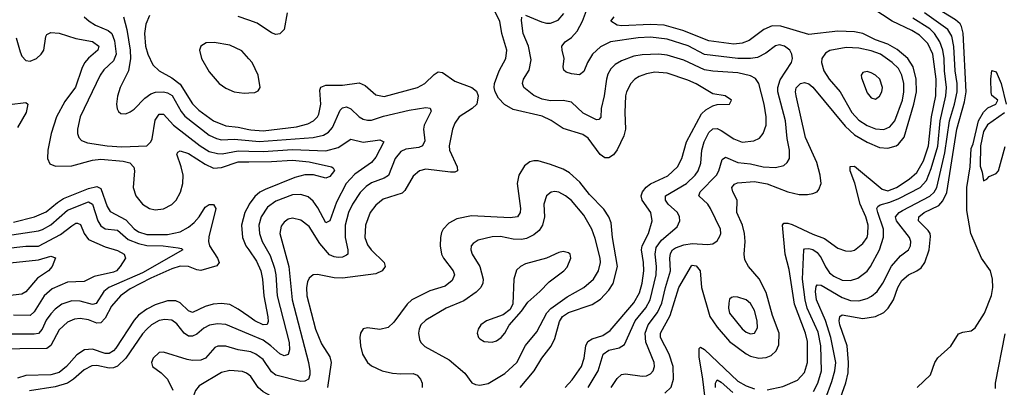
# Model space of a CAD drawing. Header units: inches. Extents: x 1649636 to 1815363, y 506543 to 641975.
# Tile 171 of 256: x 1728900 to 1733629, y 544290 to 546056. Entities that reach past the tile are written whole.
import ezdxf

# ---------------------------------------------------------------- set-up
doc = ezdxf.new("R2010")
doc.units = ezdxf.units.IN
doc.header["$MEASUREMENT"] = 0
doc.layers.add('B7524', color=7, linetype='Continuous')
doc.layers.add('B7534', color=7, linetype='Continuous')

msp = doc.modelspace()

# ---------------------------------------------------------------- linework, layer by layer
at = {"layer": 'B7524', "color": 5}
for points, elevation in [([(1729523.3, 546076.7), (1729505.5, 546034.5), (1729499.9, 545990), (1729504.9, 545930), (1729514.8, 545890), (1729538.9, 545838.9), (1729570, 545810.1), (1729630, 545777.6), (1729670, 545747.4), (1729730, 545652.9), (1729761, 545621), (1729830, 545570.1), (1729890, 545545.7), (1729950, 545539.9), (1730000, 545528.8)], 480), ([(1729210.2, 546070), (1729234, 546050), (1729264.2, 546030), (1729324.9, 546004.9), (1729342.3, 545990), (1729355.3, 545955.3), (1729362.9, 545890), (1729350, 545858.1), (1729304.8, 545815.2), (1729286.8, 545790), (1729190.9, 545590), (1729176.8, 545530), (1729177.2, 545510), (1729184.4, 545490), (1729196.8, 545476.8), (1729224.9, 545464.9), (1729320.7, 545450), (1729390, 545445.3), (1729509.9, 545450.1), (1729530, 545468.9), (1729536.2, 545483.8), (1729550, 545572.9), (1729570, 545602.7), (1729577.3, 545602.7), (1729590, 545602.5), (1729637.9, 545550), (1729766.4, 545450), (1729810, 545423.9), (1729850, 545412.9), (1729872.7, 545412.7), (1729950, 545426.6), (1730000, 545425.3)], 440), ([(1729397.9, 546070), (1729414.6, 546010), (1729430.8, 545910), (1729432.3, 545870), (1729422.4, 545810), (1729383.2, 545730), (1729369.2, 545689.2), (1729365.2, 545650), (1729368.8, 545628.8), (1729374.9, 545614.9), (1729386.4, 545606.4), (1729410, 545604.4), (1729430, 545613.7), (1729450, 545627.2), (1729500.7, 545679.3), (1729530, 545699.8), (1729552, 545708), (1729590.1, 545710.1), (1729610, 545705.8), (1729632.5, 545692.5), (1729675.7, 545615.7), (1729693.7, 545593.7), (1729810, 545500.9), (1729845.2, 545485.2), (1729870, 545479.7), (1729930, 545482.7), (1730000, 545475.8)], 460), ([(1730000, 546054.6), (1729950, 546072.2)], 480), ([(1728882.1, 545970), (1728901.5, 545901.5), (1728910, 545881.7), (1728930, 545860.2), (1728950, 545857.7), (1728980.4, 545870), (1729002.9, 545890), (1729015, 545910), (1729024.8, 545975.2), (1729030, 545986), (1729050, 545995.5), (1729090, 545992.2), (1729170, 545966), (1729250, 545952.4), (1729279.5, 545930), (1729275.5, 545910), (1729230, 545872.3), (1729210.7, 545849.3), (1729197.7, 545822.3), (1729168.5, 545731.5), (1729116, 545664), (1729077.4, 545590), (1729050.6, 545510), (1729035.3, 545430), (1729033.8, 545390), (1729044.1, 545364.1), (1729072, 545352), (1729150, 545354.9), (1729250, 545381.9), (1729290, 545386.5), (1729396.6, 545376.6), (1729429.1, 545369.1), (1729448.5, 545348.5), (1729450.9, 545330), (1729444.7, 545250), (1729457.6, 545210), (1729490, 545169.7), (1729523.2, 545150), (1729550, 545143.4), (1729590, 545147.3), (1729630, 545168.5), (1729651, 545190), (1729672.6, 545227.4), (1729684.2, 545270), (1729684.3, 545310), (1729675.4, 545350), (1729654.2, 545410), (1729659.7, 545420.3), (1729670, 545425.8), (1729710, 545413.1), (1729790, 545361.6), (1729830, 545343.1), (1729870, 545345.9), (1729950, 545373.5), (1730000, 545374)], 420), ([(1730000, 545868.4), (1729966.5, 545906.5), (1729910, 545934.6), (1729833.4, 545946.6), (1729794.9, 545945.1), (1729770.3, 545930), (1729763.2, 545910), (1729773.4, 545870), (1729810, 545805.8), (1729858.5, 545750), (1729890, 545726.8), (1729930, 545710.1), (1729977.3, 545702.7), (1730000, 545704.7)], 520), ([(1728850.3, 545649.7), (1728930, 545659.3), (1728939, 545650), (1728930.8, 545610), (1728890, 545538.6)], 380), ([(1728870, 545083.4), (1728971.3, 545108.7), (1729026.5, 545133.6), (1729081.2, 545178.8), (1729110, 545197), (1729230, 545245.4), (1729270, 545254.5), (1729290, 545246), (1729319.5, 545159.5), (1729334.2, 545134.2), (1729410, 545094.7), (1729450, 545052.3), (1729470, 545037.8), (1729510, 545024.6), (1729610, 545023.9), (1729670, 545037.1), (1729710, 545060.1), (1729737.7, 545082.3), (1729762.6, 545110), (1729790, 545156), (1729810, 545169.3), (1729830, 545168), (1729841.6, 545150), (1729807.6, 545012.4), (1729806.9, 544990), (1729812.2, 544970), (1729849.5, 544910), (1729857.3, 544890), (1729846, 544874), (1729770, 544852.2), (1729750, 544854.2), (1729710, 544869.9), (1729670, 544871.5), (1729630, 544859.8), (1729530, 544813.9), (1729430, 544762.6), (1729383.6, 544730), (1729340.3, 544679.7), (1729310, 544622.5), (1729290, 544599.7), (1729270, 544599), (1729230, 544615.1), (1729190, 544621.6), (1729162.5, 544617.5), (1729130, 544602.6), (1729090, 544567), (1729050, 544490.5), (1729030, 544476.2), (1728770, 544473.8)], 380), ([(1728830, 545018.6), (1728990, 545042.3), (1729010, 545048.6), (1729050, 545071.6), (1729130, 545141.3), (1729230, 545181.4), (1729250, 545170), (1729275.2, 545090), (1729290, 545066.3), (1729310, 545051.7), (1729370, 545045.9), (1729420.2, 545000.2), (1729470, 544980.7), (1729510, 544971.8), (1729589.7, 544969.7), (1729661.1, 544961.1), (1729676.8, 544956.8), (1729683.7, 544950), (1729490, 544839.6), (1729328.8, 544770), (1729304.6, 544750), (1729267.6, 544692.4), (1729250, 544687.7), (1729190, 544703.4), (1729150, 544706.1), (1729102.6, 544690), (1729070, 544665.2), (1729050, 544642.8), (1729027.6, 544612.4), (1729007.8, 544570), (1728990, 544549.5), (1728970, 544545.6), (1728850, 544546.2)], 360), ([(1730000, 545165), (1729981.1, 545130), (1729965.5, 545070), (1729970.5, 545010), (1729986.3, 544970), (1730000, 544950.2)], 420), ([(1728830, 544957), (1728930, 544968.7), (1728990, 544967.7), (1729095.9, 545024.1), (1729150, 545066.6), (1729170, 545078.9), (1729178.2, 545078.2), (1729192.5, 545072.5), (1729209.4, 545029.4), (1729230, 545000.6), (1729310, 544964.4), (1729370, 544946.8), (1729402, 544930), (1729408.8, 544910), (1729383.1, 544870), (1729364.9, 544850), (1729350, 544843.2), (1729257.8, 544822.2), (1729210, 544798), (1729130, 544795.4), (1729056.6, 544763.4), (1729016.9, 544730), (1728970, 544652.6), (1728950, 544635.6), (1728870, 544636.1)], 340), ([(1728730, 544875.4), (1728990, 544902.9), (1729050, 544920.6), (1729071.5, 544911.5), (1729056.3, 544870), (1729038.4, 544850), (1728986.1, 544813.9), (1728930, 544748.3), (1728910, 544737), (1728813.7, 544726.3)], 320), ([(1730000, 544630.7), (1729950, 544666.1), (1729910, 544688.4), (1729870, 544693.2), (1729829.3, 544689.3), (1729790, 544679), (1729730, 544650.4), (1729710, 544657.3), (1729670, 544696.1), (1729650, 544706), (1729610, 544705.8), (1729550, 544686.2), (1729510, 544665.1), (1729470, 544636.1), (1729450, 544612.7), (1729361.1, 544478.9), (1729350, 544465.4), (1729330, 544452.6), (1729310, 544452.9), (1729250, 544472.7), (1729210.4, 544469.6), (1729173.7, 544446.3), (1729125.4, 544390), (1729090, 544361.4), (1729050, 544350.2), (1728930, 544346.2), (1728890, 544334.2)], 420), ([(1730000, 544545.9), (1729890, 544592.3), (1729850, 544596), (1729811.2, 544588.8), (1729785.1, 544574.9), (1729750, 544545.3), (1729730, 544535.4), (1729710, 544535.9), (1729690, 544549.9), (1729654.8, 544594.8), (1729630, 544612.1), (1729596.8, 544616.8), (1729569.1, 544610.9), (1729532.4, 544590), (1729510, 544569.9), (1729490, 544547.2), (1729410, 544430.5), (1729370, 544391.3), (1729350, 544383.4), (1729330, 544382.7), (1729270, 544395.1), (1729246.7, 544393.3), (1729210, 544374.1), (1729158.9, 544330), (1729129.3, 544310.7), (1729070, 544292.2), (1728946.5, 544273.5)], 440), ([(1730000, 544461.9), (1729950, 544470.8), (1729890, 544488.3), (1729851.3, 544488.7), (1729837.8, 544482.2), (1729791.6, 544430), (1729770, 544420.4), (1729730, 544419.1), (1729703.7, 544423.7), (1729590, 544459.7), (1729570, 544457.7), (1729541.5, 544430), (1729533.1, 544410), (1729537.6, 544390), (1729580, 544360), (1729610.1, 544330.1), (1729635.9, 544275.9)], 460), ([(1730000, 544350.4), (1729990, 544358.5), (1729970, 544366.2), (1729910, 544371.2), (1729870, 544360.9), (1729762.6, 544297.4), (1729744.7, 544275.3), (1729734.6, 544250), (1729730.1, 544130), (1729705.9, 543985.9), (1729705.1, 543950), (1729710, 543922), (1729730, 543881.2), (1729770, 543850.7), (1729810, 543839.8), (1729850, 543844.2), (1729870, 543853.2), (1729890, 543871.5), (1729992.7, 544047.3), (1730000, 544056.1)], 480)]:
    msp.add_lwpolyline(points, dxfattribs=dict(at, elevation=elevation))
at = {"layer": 'B7534', "color": 5}
for points, elevation in [([(1731520.8, 544290), (1731553.7, 544326.3), (1731598.4, 544390), (1731611.9, 544430), (1731619.5, 544490), (1731628.8, 544510), (1731650, 544522.6), (1731700.2, 544539.8), (1731736.5, 544563.5), (1731850, 544696.4), (1731876.4, 544743.6), (1731889.6, 544790), (1731897.7, 544850), (1731896.6, 544890), (1731886.9, 544950), (1731889.6, 544970), (1731919.9, 545030), (1731937.3, 545090), (1731930.9, 545130), (1731889.5, 545190), (1731885.7, 545210), (1731891.7, 545230), (1731908.4, 545251.6), (1731930, 545268.4), (1732013.9, 545306.1), (1732059.9, 545350), (1732080.7, 545390), (1732102.9, 545470), (1732175.1, 545604.9), (1732196.2, 545623.8), (1732230, 545642.9), (1732250, 545648.3), (1732309.2, 545650.8), (1732319.3, 545670), (1732289, 545690), (1732230, 545700.9), (1732150, 545747.5), (1732110, 545765.6), (1732010, 545799.1), (1731950, 545803.9), (1731910, 545796.6), (1731875.8, 545784.2), (1731854.2, 545770), (1731835.4, 545750), (1731814.4, 545710), (1731809.5, 545690), (1731806.8, 545610), (1731810.1, 545529.9), (1731802.2, 545497.8), (1731769.1, 545430.9), (1731752.1, 545407.9), (1731730, 545393), (1731710, 545393), (1731688.1, 545408.1), (1731630, 545487.6), (1731604.6, 545504.6), (1731510, 545534.1), (1731452.7, 545572.7), (1731410, 545593.3), (1731270, 545624.3), (1731228.9, 545648.9), (1731199.8, 545679.8), (1731183.7, 545710), (1731178.7, 545730), (1731180.6, 545750), (1731202.6, 545810), (1731234.9, 545870), (1731239.6, 545910), (1731215.5, 545990), (1731205.6, 546050), (1731135, 546190)], 480), ([(1730184, 546090), (1730170.4, 546009.6), (1730150, 545988.4), (1730130, 545985.5), (1730110, 545993.3), (1730040.3, 546040.3), (1730000, 546054.6)], 480), ([(1731330, 546078.2), (1731405.7, 546045.7), (1731430, 546039.8), (1731450, 546040.4), (1731485.9, 546054.1), (1731514.2, 546085.8)], 460), ([(1731741.7, 544290), (1731770, 544332), (1731790, 544351.5), (1731810, 544355.4), (1731890, 544343.2), (1731910, 544345.1), (1731930, 544355.2), (1731942.3, 544370), (1731949.9, 544390), (1731947.9, 544410), (1731907.8, 544507.8), (1731904.3, 544550), (1731919.2, 544590), (1731964.2, 544650), (1731985, 544695), (1732001.2, 544770), (1732026.2, 544850), (1732022.7, 544910), (1732026.4, 544933.6), (1732036.1, 544950), (1732050, 544960.6), (1732090, 544975.3), (1732130, 544980.8), (1732204.4, 544975.6), (1732230, 544980.2), (1732250, 544994.3), (1732263.7, 545016.3), (1732268.1, 545030), (1732266.8, 545050), (1732218.7, 545150), (1732205.3, 545170), (1732161.4, 545210), (1732169.1, 545230), (1732247.4, 545310), (1732258, 545330), (1732274.9, 545385.1), (1732290, 545396.5), (1732350, 545369.6), (1732410, 545363.8), (1732471, 545349), (1732530, 545345.9), (1732570, 545356.1), (1732586.9, 545370), (1732596.8, 545390), (1732597.9, 545430), (1732585.8, 545485.8), (1732578, 545570), (1732541.2, 545710), (1732541.1, 545730), (1732552.6, 545767.4), (1732606.9, 545850), (1732611.6, 545870), (1732608.2, 545890), (1732598.5, 545910), (1732573.7, 545930), (1732550, 545935.5), (1732530, 545930.5), (1732484.2, 545895.8), (1732444.5, 545875.5), (1732410.5, 545869.5), (1732350, 545869.3), (1732190, 545888.8), (1732111.6, 545931.6), (1732010, 545963), (1731930, 545972), (1731870, 545969.9), (1731738.4, 545950), (1731690, 545926.3), (1731651.7, 545890), (1731627.7, 545850), (1731610, 545808.2), (1731589.2, 545790.8), (1731550, 545796.2), (1731525, 545805), (1731513.9, 545813.9), (1731509.8, 545830), (1731515.4, 545870), (1731504.8, 545910), (1731504.5, 545930), (1731520.3, 545950), (1731550, 545971.3), (1731578.1, 546001.9), (1731602.6, 546050), (1731626.5, 546113.5)], 440), ([(1732490, 544278.8), (1732566.1, 544293.9), (1732635.6, 544324.4), (1732670, 544361.8), (1732684.5, 544410), (1732684.6, 544510), (1732674.3, 544550), (1732621.3, 544690), (1732596.7, 544856.7), (1732576.7, 544930), (1732563.2, 545070), (1732570, 545078.3), (1732590, 545078.5), (1732610, 545072.3), (1732710, 545025.7), (1732765.3, 545005.3), (1732830, 544959.1), (1732866.4, 544946.4), (1732890, 544943.7), (1732910, 544948.8), (1732950, 544981.6), (1732969.9, 545010.1), (1732974.5, 545025.5), (1732975.5, 545070), (1732963.9, 545110), (1732937.8, 545170), (1732911.5, 545271.5), (1732889.5, 545330), (1732888.8, 545351.2), (1732910, 545352.4), (1733042.9, 545242.9), (1733070, 545234.3), (1733111.5, 545250), (1733172.7, 545290), (1733210, 545322.6), (1733241.6, 545378.4), (1733264.6, 545450), (1733279.2, 545590), (1733300.5, 545690), (1733301.7, 545770), (1733285.3, 545890), (1733262, 545942), (1733222, 545982), (1733185, 546005), (1733090, 546048.7), (1732997.1, 546110)], 380), ([(1732770, 544234.3), (1732801.2, 544318.8), (1732815.7, 544370), (1732820.3, 544410), (1732796.9, 544530), (1732770.6, 544610.6), (1732727.3, 544710), (1732722.3, 544750), (1732725, 544775), (1732730, 544782.9), (1732750, 544781), (1732850, 544722), (1732890, 544707), (1732930, 544706.5), (1732970, 544717.1), (1732992.1, 544727.9), (1733018.4, 544750), (1733045.4, 544790), (1733087.4, 544872.6), (1733130, 544921.7), (1733169.3, 544950.7), (1733179.5, 544970), (1733180.2, 544990), (1733174, 545010), (1733111.4, 545090), (1733107.1, 545110), (1733124.5, 545130), (1733140.4, 545139.6), (1733271.8, 545208.2), (1733292.3, 545227.7), (1733305.5, 545250), (1733343.8, 545416.2), (1733365.4, 545570), (1733390.4, 545650), (1733402.7, 545710), (1733402.3, 545750), (1733392.6, 545810), (1733387.4, 545927.4), (1733377.3, 545977.3), (1733358.8, 546010), (1733246.8, 546090)], 340), ([(1732824.4, 544190), (1732868, 544312), (1732879.6, 544360.4), (1732881, 544410), (1732874.1, 544490), (1732838.8, 544590), (1732836.1, 544610), (1732839.8, 544630), (1732850, 544637.7), (1732950, 544620.5), (1733010, 544631), (1733050, 544649.6), (1733072, 544670), (1733097.1, 544710), (1733118.7, 544770), (1733137.1, 544802.9), (1733169.9, 544830.1), (1733210, 544849.2), (1733230, 544864.2), (1733247.6, 544890), (1733268.4, 544950), (1733275.5, 545015.5), (1733273.4, 545030), (1733264, 545044), (1733217.5, 545090), (1733219.3, 545110), (1733244.5, 545130), (1733315.7, 545164.3), (1733334.2, 545185.8), (1733353.6, 545226.4), (1733401.3, 545530), (1733437.6, 545662.4), (1733445.9, 545710), (1733431.6, 545991.6), (1733424.3, 546024.3), (1733416.7, 546036.7), (1733395.4, 546055.4), (1733307.8, 546107.8)], 320), ([(1731630.2, 544289.8), (1731678.9, 544370), (1731703, 544450), (1731730, 544468), (1731779.7, 544480.3), (1731804.3, 544495.7), (1731856.3, 544610), (1731907.3, 544672.7), (1731928, 544710), (1731957.4, 544830), (1731959.1, 544870), (1731952.7, 544930), (1731957.6, 544962.4), (1731983.2, 544996.8), (1732058.3, 545061.7), (1732071.5, 545090), (1732069.8, 545110), (1732059.4, 545130), (1732014.1, 545170), (1732001.6, 545190), (1732002.5, 545210), (1732103.2, 545270), (1732144.5, 545310), (1732158.1, 545330), (1732172.1, 545367.9), (1732176.4, 545430), (1732187.9, 545470), (1732210, 545513.7), (1732230, 545531.3), (1732250, 545532.9), (1732270, 545524.4), (1732330, 545483.8), (1732370, 545468.3), (1732425.8, 545474.2), (1732453.4, 545486.6), (1732470.4, 545509.6), (1732485.7, 545550), (1732485.3, 545590), (1732475.7, 545650), (1732450.6, 545750.6), (1732433.7, 545773.7), (1732410, 545785.9), (1732350, 545800.9), (1732230, 545808.7), (1732190, 545816), (1732090, 545862.1), (1732010, 545886.7), (1731970, 545890.3), (1731890, 545887.4), (1731850, 545880.6), (1731790, 545859.3), (1731759.6, 545840.4), (1731739.9, 545819.9), (1731725.3, 545794.7), (1731718, 545770), (1731707.4, 545690), (1731693.3, 545630), (1731691.9, 545588.1), (1731682.5, 545577.5), (1731670, 545576), (1731606.8, 545606.8), (1731550, 545659.8), (1731510, 545668), (1731450, 545667), (1731410, 545675.3), (1731370, 545692.1), (1731320.7, 545730), (1731314.6, 545750), (1731320.6, 545770), (1731346.3, 545813.7), (1731355.9, 545864.1), (1731343.2, 545930), (1731318.8, 545990), (1731310, 546052), (1731311.9, 546068.1)], 460), ([(1731998.5, 544261.5), (1732029, 544291), (1732040.1, 544330), (1732039, 544390), (1732019.9, 544450), (1731977.8, 544530), (1731978.3, 544550), (1732024, 544636), (1732065.4, 544770), (1732126.4, 544873.6), (1732130, 544876.9), (1732150, 544874.3), (1732168.5, 544850), (1732175.1, 544770), (1732214.7, 544630), (1732250, 544579.8), (1732310, 544509.6), (1732390, 544450.5), (1732410, 544439.4), (1732450, 544429.7), (1732486.3, 544433.7), (1732510, 544443.6), (1732534, 544466), (1732545.8, 544494.2), (1732547.6, 544550), (1732515.2, 544635.2), (1732485.7, 544745.7), (1732451.9, 544811.9), (1732400.7, 544870), (1732383.1, 544903.1), (1732379.4, 544930), (1732384.1, 544990), (1732382.1, 545030), (1732371.4, 545070), (1732345, 545130), (1732345.6, 545190), (1732325.2, 545230), (1732320.7, 545250), (1732333, 545267), (1732347.5, 545272.5), (1732430, 545278.5), (1732490, 545267.1), (1732590, 545228.7), (1732644.1, 545215.9), (1732683.9, 545216.1), (1732710, 545221.7), (1732729.9, 545230.1), (1732738.8, 545241.2), (1732749.9, 545270), (1732745.6, 545310), (1732728.6, 545370), (1732675.2, 545490), (1732629.3, 545690.7), (1732626.2, 545710), (1732630.4, 545729.6), (1732650.4, 545749.6), (1732670, 545753.9), (1732690, 545747.8), (1732710, 545733), (1732864.3, 545544.3), (1732910, 545503.9), (1732970, 545467.2), (1733030, 545442.5), (1733070, 545439.6), (1733109.6, 545450.4), (1733121.9, 545458.1), (1733148.7, 545491.3), (1733195.3, 545650), (1733207.8, 545710), (1733206.5, 545770), (1733191.6, 545830), (1733166.5, 545870), (1733114, 545914), (1733070, 545939.3), (1733010, 545960.4), (1732950, 545989.9), (1732910, 545998.7), (1732830, 546001.3), (1732690, 545986), (1732555.3, 546024.7), (1732513.8, 546026.2), (1732474.8, 546010), (1732404, 545956), (1732370, 545943), (1732330, 545939.6), (1732210, 545954.5), (1732084.8, 546004.8), (1731996.3, 546030), (1731930, 546033.8), (1731790, 546027.1), (1731770.4, 546030.4), (1731739.7, 546050), (1731755.3, 546070)], 420), ([(1732712.6, 544270), (1732734.4, 544310), (1732751.3, 544370), (1732747.9, 544490), (1732734.9, 544554.9), (1732681.8, 544670), (1732672.1, 544710), (1732659.9, 544810), (1732666, 544950), (1732670, 544955.4), (1732690, 544957.5), (1732710, 544952), (1732730, 544938.1), (1732750, 544911.5), (1732770, 544869.4), (1732790, 544840.1), (1732810, 544823.7), (1732850, 544805.6), (1732890, 544804), (1732925.3, 544814.7), (1732970, 544848.6), (1732987, 544870), (1733029.9, 544950), (1733048.8, 545011.2), (1733048.8, 545050), (1733021.4, 545130), (1733017.6, 545150), (1733021.6, 545158.4), (1733032.3, 545167.7), (1733080.3, 545179.7), (1733123.1, 545196.9), (1733225, 545250), (1733255.5, 545284.5), (1733278.8, 545341.2), (1733310, 545449.2), (1733321.5, 545570), (1733349.2, 545690), (1733351.8, 545730), (1733342.6, 545810), (1733341, 545870), (1733334.8, 545910), (1733319.9, 545950), (1733293.8, 545990), (1733272.3, 546012.3), (1733190, 546063.7)], 360), ([(1730000, 545704.7), (1730030, 545707.4), (1730045.4, 545714.6), (1730055.1, 545730), (1730045, 545790), (1730016.2, 545850), (1730000, 545868.4)], 520), ([(1730000, 545528.8), (1730010, 545526.6), (1730070, 545522.8), (1730230, 545542.1), (1730284.3, 545555.7), (1730310.6, 545570), (1730330.6, 545589.4), (1730337.3, 545602.7), (1730346, 545650), (1730341.9, 545718.1), (1730347, 545733), (1730370, 545742), (1730450, 545741.5), (1730530, 545752.6), (1730559.5, 545739.5), (1730610, 545695.7), (1730650, 545687.5), (1730810, 545730.1), (1730845.8, 545750), (1730890, 545792.6), (1730910, 545805.2), (1730930, 545802.7), (1730990, 545760.9), (1731072.4, 545730), (1731093.7, 545713.7), (1731102.6, 545690), (1731095.5, 545650), (1731072.9, 545630), (1731010.7, 545589.3), (1730990, 545559.7), (1730979.4, 545530), (1730962.2, 545450), (1730963.8, 545430), (1731001.6, 545350), (1731003.1, 545330), (1730990, 545323.4), (1730970, 545323.4), (1730850, 545338.3), (1730820.3, 545330), (1730790, 545304.1), (1730750, 545235.8), (1730737, 545223), (1730645.9, 545194.1), (1730610, 545165.5), (1730583.2, 545130), (1730560.7, 545070), (1730557.3, 545010), (1730570, 544974.9), (1730587.4, 544950), (1730651, 544890), (1730655, 544870), (1730640.7, 544850), (1730610, 544835.9), (1730450, 544814), (1730410, 544816.2), (1730330, 544832.2), (1730310.1, 544829.9), (1730290, 544815.1), (1730282.6, 544797.4), (1730277.6, 544770), (1730278.6, 544730), (1730321.3, 544570), (1730350, 544499.3), (1730390, 544436.2), (1730395.4, 544410), (1730378.9, 544290)], 480), ([(1733211.3, 544290), (1733274.3, 544350), (1733295, 544410), (1733310, 544432.4), (1733372.2, 544487.8), (1733410, 544546.4), (1733430, 544555.6), (1733470, 544561.5), (1733490, 544576.5), (1733533.5, 544646.5), (1733568.4, 544731.6), (1733574.8, 544770), (1733573.4, 544810), (1733563, 544850), (1733519.9, 544910), (1733469.4, 545030), (1733450, 545139), (1733449.6, 545249.6), (1733464.7, 545350), (1733470, 545437.4), (1733479.7, 545460.3), (1733505.8, 545570), (1733530, 545612.6), (1733550, 545633.7), (1733589, 545650), (1733599, 545670), (1733570, 545692.7), (1733566.4, 545706.4), (1733564.9, 545770), (1733570, 545812), (1733590, 545806), (1733614, 545750), (1733638.4, 545650)], 280), ([(1730000, 545475.8), (1730050.8, 545470.8), (1730309.9, 545490.1), (1730358.7, 545501.3), (1730383.4, 545516.6), (1730401.6, 545538.4), (1730438.6, 545621.4), (1730450, 545633.1), (1730470, 545637.5), (1730490, 545628.7), (1730530, 545589.4), (1730550, 545578), (1730570, 545573.7), (1730590, 545573.7), (1730646.8, 545593.2), (1730770, 545622.4), (1730850, 545634.3), (1730871.8, 545631.8), (1730876.7, 545616.7), (1730842.6, 545550), (1730840.1, 545530), (1730845.3, 545474.7), (1730835.3, 545450), (1730817.1, 545442.9), (1730755.1, 545435.1), (1730730, 545423.2), (1730702.7, 545390), (1730671.8, 545308.2), (1730650, 545294.4), (1730590, 545273), (1730564.3, 545255.7), (1730534.6, 545225.4), (1730498.7, 545170), (1730478.8, 545130), (1730463, 545070), (1730463.6, 545010), (1730476.8, 544950), (1730475.3, 544930), (1730470, 544924.5), (1730450, 544915.2), (1730430, 544913.5), (1730410, 544916.6), (1730387.5, 544927.5), (1730341.9, 544981.9), (1730290, 545062.3), (1730250, 545093.7), (1730210, 545102.5), (1730190, 545097.5), (1730170, 545084.1), (1730155.6, 545064.4), (1730149, 545030), (1730191.9, 544870), (1730208.7, 544710), (1730287.1, 544410), (1730294.1, 544370), (1730293.3, 544350), (1730286.4, 544330), (1730270, 544319.6), (1730250, 544318.8), (1730130, 544348.2), (1730110, 544364.5), (1730070, 544423.2), (1730034.8, 544450), (1730010, 544460.1), (1730000, 544461.9)], 460), ([(1733630, 545609), (1733548.7, 545551.3), (1733530, 545519), (1733515.5, 545450), (1733513.2, 545353.2), (1733523.4, 545323.4), (1733530, 545282), (1733546, 545290), (1733556.4, 545303.6), (1733590, 545318), (1733602, 545330), (1733633.6, 545446.4)], 280), ([(1730000, 545425.3), (1730070, 545423.4), (1730210, 545433.1), (1730370, 545426.7), (1730430, 545443.1), (1730490, 545482.5), (1730550, 545468.8), (1730630, 545479.2), (1730648.4, 545470), (1730610, 545396.5), (1730590.1, 545369.9), (1730510, 545314.1), (1730468.7, 545270), (1730421, 545179), (1730389.4, 545090.6), (1730370, 545080.9), (1730332.3, 545152.3), (1730310, 545184.9), (1730285.4, 545205.4), (1730250, 545217.1), (1730210, 545214.2), (1730130, 545185.2), (1730090, 545155.5), (1730059.1, 545110), (1730049.2, 545070), (1730051, 545030), (1730064.2, 544990), (1730102.8, 544922.8), (1730123.3, 544863.3), (1730129.7, 544830), (1730137, 544730), (1730193.7, 544506.3), (1730196.3, 544470), (1730190, 544448), (1730170, 544442), (1730150, 544450.4), (1730106.8, 544490), (1730070, 544516.3), (1730000, 544545.9)], 440), ([(1730000, 545374), (1730110, 545375), (1730210, 545381.1), (1730290, 545374.2), (1730397.3, 545350), (1730405.1, 545345.1), (1730411.8, 545331.8), (1730390, 545303.1), (1730370, 545294.8), (1730310.4, 545310.4), (1730270, 545311.1), (1730221.1, 545298.9), (1730078.9, 545241.1), (1730052.8, 545227.2), (1730030, 545207), (1730002.7, 545170), (1730000, 545165)], 420), ([(1731303.8, 544290), (1731370.4, 544370), (1731408.7, 544430), (1731452.7, 544487.3), (1731470, 544525.5), (1731493.2, 544606.8), (1731507.7, 544630), (1731536.5, 544650), (1731650, 544688.3), (1731690, 544713.3), (1731730, 544756.6), (1731750.7, 544789.3), (1731771.3, 544870), (1731747.6, 545010), (1731740.3, 545080.3), (1731729.3, 545110), (1731706.3, 545146.3), (1731636.7, 545216.7), (1731590, 545275.6), (1731540.2, 545320.2), (1731510, 545338.2), (1731450, 545361.1), (1731390, 545377.9), (1731370, 545379.1), (1731350, 545373.3), (1731325.4, 545354.6), (1731296.8, 545310), (1731290.1, 545270), (1731305.4, 545150), (1731304.2, 545130), (1731291.2, 545110), (1731255.9, 545104.1), (1731070, 545113.3), (1731000.4, 545099.6), (1730960.6, 545079.4), (1730933.8, 545050), (1730926.2, 545033.8), (1730920.8, 545010), (1730920.1, 544970), (1730926.7, 544930), (1730935, 544910), (1730982.7, 544850), (1730987.9, 544830), (1730976.8, 544803.2), (1730943.2, 544776.8), (1730870, 544754.3), (1730783, 544710), (1730761.4, 544690), (1730697.2, 544602.8), (1730670, 544578.1), (1730630, 544568.4), (1730570, 544575.5), (1730550, 544570.9), (1730536.5, 544550), (1730533.5, 544530), (1730536.8, 544490), (1730546.9, 544450), (1730570, 544410.2), (1730590, 544393.5), (1730641.3, 544370), (1730690, 544358.7), (1730730, 544354.4), (1730790, 544357.1), (1730808.5, 544348.5), (1730824.9, 544330), (1730832.8, 544310), (1730832.8, 544290)], 520), ([(1730000, 544950.2), (1730036.8, 544896.8), (1730057.7, 544850), (1730065.9, 544810), (1730072.3, 544730), (1730091.5, 544628.5), (1730093.5, 544606.5), (1730088.2, 544591.8), (1730070, 544591.2), (1730029.7, 544609.7), (1730000, 544630.7)], 420), ([(1733632.6, 544547.4), (1733585.1, 544310), (1733584.7, 544284.7)], 280), ([(1732190.3, 544250), (1732182, 544330), (1732163.6, 544436.4), (1732163.6, 544476.4), (1732170, 544483.2), (1732190, 544472.3), (1732350, 544319.2), (1732390, 544296.7), (1732430, 544282.8)], 380), ([(1730000, 544056.1), (1730050, 544116), (1730090, 544143.6), (1730169.4, 544170), (1730193.2, 544190), (1730178.4, 544210), (1730068.9, 544268.9), (1730045.6, 544290), (1730010, 544342.3), (1730000, 544350.4)], 480), ([(1732241.5, 544290), (1732242.1, 544310), (1732250, 544325.4), (1732270, 544315), (1732325.9, 544265.9)], 360)]:
    msp.add_lwpolyline(points, dxfattribs=dict(at, elevation=elevation))
for points, elevation in [([(1732870, 545923.6), (1732791.6, 545908.4), (1732770, 545894.8), (1732753.5, 545870), (1732750.9, 545850), (1732762.2, 545810), (1732788.5, 545770), (1732841.3, 545710), (1732897.4, 545610), (1732930, 545573.6), (1732970, 545547.9), (1733010, 545531.5), (1733050, 545528.1), (1733079, 545541), (1733103.6, 545570), (1733140.1, 545670), (1733147.3, 545710), (1733146.8, 545750), (1733137.7, 545790), (1733121.4, 545821.4), (1733090.5, 545850), (1733034, 545890), (1732990, 545906), (1732930, 545919.9)], 440), ([(1732970, 545806.9), (1732950, 545802.9), (1732941.1, 545790), (1732943.6, 545776.4), (1732970, 545705.3), (1732990, 545681.7), (1733010, 545674.9), (1733030, 545688.4), (1733040.9, 545710), (1733044.2, 545730), (1733030.8, 545770), (1733010, 545789.7), (1732990, 545800.9)], 460), ([(1731470, 545231.5), (1731452.1, 545227.9), (1731430, 545209.6), (1731418, 545170), (1731420.8, 545110), (1731411.5, 545070), (1731395.6, 545044.4), (1731370, 545022.5), (1731334.2, 545005.8), (1731310, 545000.4), (1731270, 545002), (1731210, 545015.5), (1731170, 545013.4), (1731102.9, 544997.1), (1731078.2, 544981.8), (1731069.1, 544970), (1731066.4, 544950), (1731073.7, 544930), (1731109.5, 544870), (1731126.4, 544810), (1731125, 544790), (1731115, 544770), (1731092.2, 544747.8), (1731034, 544706), (1730947.6, 544670), (1730850, 544612.5), (1730827.5, 544590), (1730818.4, 544570), (1730815.6, 544550), (1730819.8, 544519.8), (1730826.1, 544506.1), (1730845.7, 544485.7), (1730962.1, 544422.1), (1731037.9, 544357.9), (1731072.4, 544312.4), (1731090, 544303.1), (1731110, 544300.9), (1731150, 544308.1), (1731230, 544355.9), (1731288.6, 544410), (1731329.6, 544490.4), (1731383.3, 544556.7), (1731432.7, 544647.3), (1731450.7, 544669.3), (1731530, 544725.5), (1731610, 544770.1), (1731656.3, 544810), (1731680.9, 544850), (1731689.9, 544889.9), (1731688.9, 544910), (1731664.7, 545004.7), (1731647.9, 545050), (1731610, 545117.7), (1731550, 545187), (1731521.7, 545210), (1731490, 545227)], 540), ([(1731510, 544943.5), (1731490, 544938.5), (1731430, 544910.8), (1731330, 544883.1), (1731305.3, 544870), (1731286.7, 544853.3), (1731273, 544810), (1731269.2, 544690.8), (1731256.3, 544663.7), (1731221.8, 544638.2), (1731142, 544610), (1731114.9, 544590), (1731101.3, 544570), (1731097.1, 544550), (1731103, 544530), (1731110, 544523), (1731131.3, 544510), (1731170, 544507.2), (1731190, 544513.7), (1731212.8, 544530), (1731229.6, 544550), (1731251.4, 544588.6), (1731310, 544655.5), (1731340.2, 544699.8), (1731398.2, 544750), (1731442.4, 544797.6), (1731514.3, 544850), (1731530, 544867), (1731548, 544910), (1731544.5, 544930), (1731536.8, 544936.8)], 560), ([(1732330, 544725.1), (1732318.5, 544721.5), (1732310, 544714), (1732305.4, 544694.6), (1732304.1, 544670), (1732310, 544647.2), (1732370, 544571.5), (1732390, 544555.5), (1732410, 544547.3), (1732430, 544550.3), (1732444.2, 544575.8), (1732442.9, 544610), (1732430, 544659.6), (1732410, 544692.8), (1732390, 544711.1), (1732350, 544723)], 440)]:
    msp.add_lwpolyline(points, close=True, dxfattribs=dict(at, elevation=elevation))

doc.saveas('drawing.dxf')
